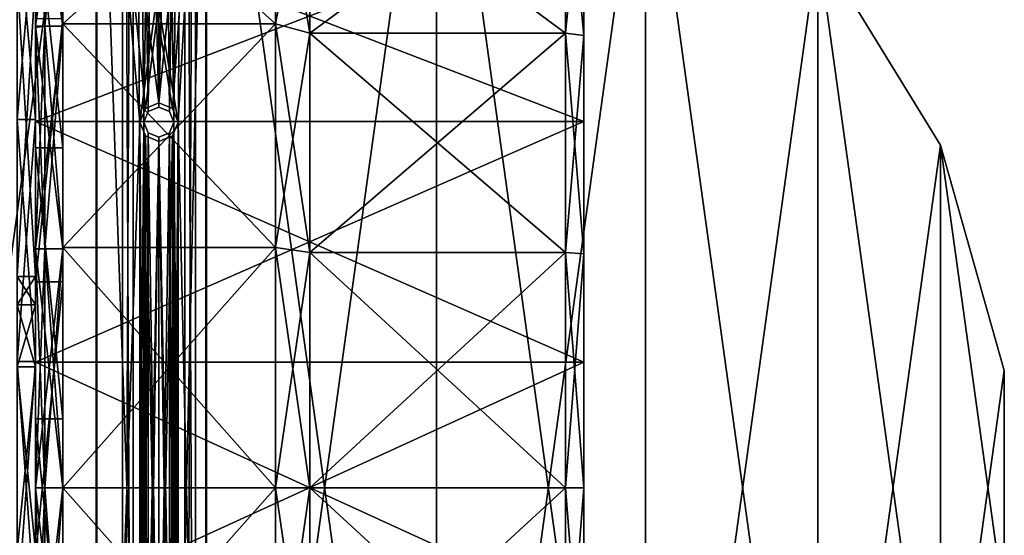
# Model space of a CAD drawing. Extents: x -1448 to 108, y -535 to 375.
# Tile 111 of 147: x 0 to 108, y -5 to 51. Entities that reach past the tile are written whole.
import ezdxf

# ---------------------------------------------------------------- set-up
doc = ezdxf.new("R2010")
doc.units = 0
doc.header["$LTSCALE"] = 33.374815
for name, color, linetype in [('101', 7, 'CONTINUOUS'), ('102', 7, 'CONTINUOUS'), ('103', 7, 'CONTINUOUS'), ('104', 7, 'CONTINUOUS'), ('105', 7, 'CONTINUOUS'), ('106', 7, 'CONTINUOUS'), ('107', 7, 'CONTINUOUS'), ('108', 7, 'CONTINUOUS'), ('109', 7, 'CONTINUOUS'), ('110', 7, 'CONTINUOUS'), ('113', 7, 'CONTINUOUS'), ('114', 7, 'CONTINUOUS'), ('115', 7, 'CONTINUOUS'), ('116', 7, 'CONTINUOUS'), ('117', 7, 'CONTINUOUS'), ('1174', 7, 'CONTINUOUS'), ('1175', 7, 'CONTINUOUS'), ('1176', 7, 'CONTINUOUS'), ('1177', 7, 'CONTINUOUS'), ('118', 7, 'CONTINUOUS'), ('119', 7, 'CONTINUOUS'), ('1197', 7, 'CONTINUOUS'), ('1198', 7, 'CONTINUOUS'), ('1225', 7, 'CONTINUOUS'), ('1228', 7, 'CONTINUOUS'), ('1237', 7, 'CONTINUOUS'), ('1239', 7, 'CONTINUOUS'), ('320', 7, 'CONTINUOUS'), ('321', 7, 'CONTINUOUS'), ('322', 7, 'CONTINUOUS'), ('323', 7, 'CONTINUOUS'), ('324', 7, 'CONTINUOUS'), ('325', 7, 'CONTINUOUS'), ('327', 7, 'CONTINUOUS'), ('328', 7, 'CONTINUOUS'), ('329', 7, 'CONTINUOUS'), ('330', 7, 'CONTINUOUS'), ('338', 7, 'CONTINUOUS'), ('339', 7, 'CONTINUOUS'), ('342', 7, 'CONTINUOUS'), ('343', 7, 'CONTINUOUS'), ('346', 7, 'CONTINUOUS')]:
    doc.layers.add(name, color=color, linetype=linetype)

msp = doc.modelspace()

# ---------------------------------------------------------------- linework, layer by layer
at = {"layer": '101', "color": 7, "linetype": 'CONTINUOUS'}
for points in [[(5, 50.75, -87.9), (5, 71.77, -71.77), (28.24, 50.75, -87.9), (5, 50.75, -87.9)], [(28.24, 50.75, -87.9), (5, 71.77, -71.77), (28.24, 71.77, -71.77), (28.24, 50.75, -87.9)], [(5, 26.27, -98.04), (5, 50.75, -87.9), (28.24, 26.27, -98.04), (5, 26.27, -98.04)], [(28.24, 26.27, -98.04), (5, 50.75, -87.9), (28.24, 50.75, -87.9), (28.24, 26.27, -98.04)], [(5, 0, -101.5), (5, 26.27, -98.04), (28.24, 0, -101.5), (5, 0, -101.5)], [(28.24, 0, -101.5), (5, 26.27, -98.04), (28.24, 26.27, -98.04), (28.24, 0, -101.5)], [(5, -26.27, -98.04), (5, 0, -101.5), (28.24, -26.27, -98.04), (5, -26.27, -98.04)], [(28.24, -26.27, -98.04), (5, 0, -101.5), (28.24, 0, -101.5), (28.24, -26.27, -98.04)]]:
    msp.add_3dface(points, dxfattribs=at)
at = {"layer": '102', "color": 7, "linetype": 'CONTINUOUS'}
for points in [[(2, 50.37, -87.24), (2, 63.19, -72.93), (2, 71.23, -71.23), (2, 50.37, -87.24)], [(2, 71.23, 71.23), (2, 63.19, 72.93), (2, 50.37, 87.24), (2, 71.23, 71.23)], [(2, 40.09, -87.78), (2, 63.19, -72.93), (2, 50.37, -87.24), (2, 40.09, -87.78)], [(2, 63.19, 72.93), (2, 40.09, 87.78), (2, 50.37, 87.24), (2, 63.19, 72.93)], [(2, 26.07, -97.3), (2, 40.09, -87.78), (2, 50.37, -87.24), (2, 26.07, -97.3)], [(2, 40.09, 87.78), (2, 13.73, 95.52), (2, 50.37, 87.24), (2, 40.09, 87.78)], [(2, 50.37, 87.24), (2, 13.73, 95.52), (2, 26.07, 97.3), (2, 50.37, 87.24)], [(2, 13.73, -95.52), (2, 40.09, -87.78), (2, 26.07, -97.3), (2, 13.73, -95.52)], [(2, -13.73, -95.52), (2, 13.73, -95.52), (2, 26.07, -97.3), (2, -13.73, -95.52)], [(2, -26.07, -97.3), (2, -13.73, -95.52), (2, 26.07, -97.3), (2, -26.07, -97.3)], [(2, 26.07, 97.3), (2, 13.73, 95.52), (2, -26.07, 97.3), (2, 26.07, 97.3)], [(2, 0, 100.73), (2, 26.07, 97.3), (2, -26.07, 97.3), (2, 0, 100.73)], [(2, 0, -100.73), (2, -26.07, -97.3), (2, 26.07, -97.3), (2, 0, -100.73)], [(2, 13.73, 95.52), (2, -13.73, 95.52), (2, -26.07, 97.3), (2, 13.73, 95.52)]]:
    msp.add_3dface(points, dxfattribs=at)
at = {"layer": '103', "color": 7, "linetype": 'CONTINUOUS'}
for points in [[(2, 63.19, -72.93), (2, 40.09, -87.78), (62, 63.19, -72.93), (2, 63.19, -72.93)], [(62, 63.19, -72.93), (2, 40.09, -87.78), (62, 40.09, -87.78), (62, 63.19, -72.93)], [(2, 40.09, -87.78), (2, 13.73, -95.52), (62, 40.09, -87.78), (2, 40.09, -87.78)], [(62, 40.09, -87.78), (2, 13.73, -95.52), (62, 13.73, -95.52), (62, 40.09, -87.78)], [(2, 13.73, -95.52), (2, -13.73, -95.52), (62, 13.73, -95.52), (2, 13.73, -95.52)], [(62, 13.73, -95.52), (2, -13.73, -95.52), (62, -13.73, -95.52), (62, 13.73, -95.52)]]:
    msp.add_3dface(points, dxfattribs=at)
at = {"layer": '104', "color": 7, "linetype": 'CONTINUOUS'}
for points in [[(62, 69.98, -69.98), (62, 63.19, -72.93), (62, 49.48, -85.71), (62, 69.98, -69.98)], [(62, 49.48, 85.71), (62, 63.19, 72.93), (62, 69.98, 69.98), (62, 49.48, 85.71)], [(62, 63.19, -72.93), (62, 40.09, -87.78), (62, 49.48, -85.71), (62, 63.19, -72.93)], [(62, 40.09, 87.78), (62, 63.19, 72.93), (62, 49.48, 85.71), (62, 40.09, 87.78)], [(62, 40.09, -87.78), (62, 13.73, -95.52), (62, 49.48, -85.71), (62, 40.09, -87.78)], [(62, 49.48, -85.71), (62, 13.73, -95.52), (62, 25.61, -95.59), (62, 49.48, -85.71)], [(62, 25.61, 95.59), (62, 40.09, 87.78), (62, 49.48, 85.71), (62, 25.61, 95.59)], [(62, 13.73, 95.52), (62, 40.09, 87.78), (62, 25.61, 95.59), (62, 13.73, 95.52)], [(62, 25.61, -95.59), (62, 13.73, -95.52), (62, -25.61, -95.59), (62, 25.61, -95.59)], [(62, -13.73, 95.52), (62, 13.73, 95.52), (62, 25.61, 95.59), (62, -13.73, 95.52)], [(62, -25.61, 95.59), (62, -13.73, 95.52), (62, 25.61, 95.59), (62, -25.61, 95.59)], [(62, 0, -98.96), (62, 25.61, -95.59), (62, -25.61, -95.59), (62, 0, -98.96)], [(62, 0, 98.96), (62, -25.61, 95.59), (62, 25.61, 95.59), (62, 0, 98.96)], [(62, 13.73, -95.52), (62, -13.73, -95.52), (62, -25.61, -95.59), (62, 13.73, -95.52)]]:
    msp.add_3dface(points, dxfattribs=at)
at = {"layer": '105', "color": 7, "linetype": 'CONTINUOUS'}
for points in [[(5, 71.77, 71.77), (5, 50.75, 87.9), (28.24, 71.77, 71.77), (5, 71.77, 71.77)], [(28.24, 71.77, 71.77), (5, 50.75, 87.9), (28.24, 50.75, 87.9), (28.24, 71.77, 71.77)], [(5, 50.75, 87.9), (5, 26.27, 98.04), (28.24, 50.75, 87.9), (5, 50.75, 87.9)], [(28.24, 50.75, 87.9), (5, 26.27, 98.04), (28.24, 26.27, 98.04), (28.24, 50.75, 87.9)], [(5, 26.27, 98.04), (5, 0, 101.5), (28.24, 26.27, 98.04), (5, 26.27, 98.04)], [(28.24, 26.27, 98.04), (5, 0, 101.5), (28.24, 0, 101.5), (28.24, 26.27, 98.04)], [(5, 0, 101.5), (5, -26.27, 98.04), (28.24, 0, 101.5), (5, 0, 101.5)], [(28.24, 0, 101.5), (5, -26.27, 98.04), (28.24, -26.27, 98.04), (28.24, 0, 101.5)]]:
    msp.add_3dface(points, dxfattribs=at)
at = {"layer": '106', "color": 7, "linetype": 'CONTINUOUS'}
for points in [[(2, 40.09, 87.78), (2, 63.19, 72.93), (62, 40.09, 87.78), (2, 40.09, 87.78)], [(2, 63.19, 72.93), (62, 63.19, 72.93), (62, 40.09, 87.78), (2, 63.19, 72.93)], [(2, 13.73, 95.52), (2, 40.09, 87.78), (62, 13.73, 95.52), (2, 13.73, 95.52)], [(2, 40.09, 87.78), (62, 40.09, 87.78), (62, 13.73, 95.52), (2, 40.09, 87.78)], [(2, -13.73, 95.52), (2, 13.73, 95.52), (62, -13.73, 95.52), (2, -13.73, 95.52)], [(2, 13.73, 95.52), (62, 13.73, 95.52), (62, -13.73, 95.52), (2, 13.73, 95.52)]]:
    msp.add_3dface(points, dxfattribs=at)
at = {"layer": '107', "color": 7, "linetype": 'CONTINUOUS'}
for points in [[(32, 49.75, -86.17), (32, 70.36, -70.36), (60, 49.75, -86.17), (32, 49.75, -86.17)], [(60, 49.75, -86.17), (32, 70.36, -70.36), (60, 70.36, -70.36), (60, 49.75, -86.17)], [(32, 25.75, -96.11), (32, 49.75, -86.17), (60, 25.75, -96.11), (32, 25.75, -96.11)], [(60, 25.75, -96.11), (32, 49.75, -86.17), (60, 49.75, -86.17), (60, 25.75, -96.11)], [(32, 0, -99.5), (32, 25.75, -96.11), (60, 0, -99.5), (32, 0, -99.5)], [(60, 0, -99.5), (32, 25.75, -96.11), (60, 25.75, -96.11), (60, 0, -99.5)], [(32, -25.75, -96.11), (32, 0, -99.5), (60, -25.75, -96.11), (32, -25.75, -96.11)], [(60, -25.75, -96.11), (32, 0, -99.5), (60, 0, -99.5), (60, -25.75, -96.11)]]:
    msp.add_3dface(points, dxfattribs=at)
at = {"layer": '108', "color": 7, "linetype": 'CONTINUOUS'}
for points in [[(62, 69.98, -69.98), (62, 49.48, -85.71), (60, 70.36, -70.36), (62, 69.98, -69.98)], [(62, 49.48, -85.71), (60, 49.75, -86.17), (60, 70.36, -70.36), (62, 49.48, -85.71)], [(62, 49.48, -85.71), (62, 25.61, -95.59), (60, 49.75, -86.17), (62, 49.48, -85.71)], [(62, 25.61, -95.59), (60, 25.75, -96.11), (60, 49.75, -86.17), (62, 25.61, -95.59)], [(62, 25.61, -95.59), (62, 0, -98.96), (60, 25.75, -96.11), (62, 25.61, -95.59)], [(62, 0, -98.96), (60, 0, -99.5), (60, 25.75, -96.11), (62, 0, -98.96)], [(62, 0, -98.96), (62, -25.61, -95.59), (60, 0, -99.5), (62, 0, -98.96)], [(62, -25.61, -95.59), (60, -25.75, -96.11), (60, 0, -99.5), (62, -25.61, -95.59)]]:
    msp.add_3dface(points, dxfattribs=at)
at = {"layer": '109', "color": 7, "linetype": 'CONTINUOUS'}
for points in [[(32, 70.36, 70.36), (32, 49.75, 86.17), (60, 70.36, 70.36), (32, 70.36, 70.36)], [(60, 70.36, 70.36), (32, 49.75, 86.17), (60, 49.75, 86.17), (60, 70.36, 70.36)], [(32, 49.75, 86.17), (32, 25.75, 96.11), (60, 49.75, 86.17), (32, 49.75, 86.17)], [(60, 49.75, 86.17), (32, 25.75, 96.11), (60, 25.75, 96.11), (60, 49.75, 86.17)], [(32, 25.75, 96.11), (32, 0, 99.5), (60, 25.75, 96.11), (32, 25.75, 96.11)], [(60, 25.75, 96.11), (32, 0, 99.5), (60, 0, 99.5), (60, 25.75, 96.11)], [(32, 0, 99.5), (32, -25.75, 96.11), (60, 0, 99.5), (32, 0, 99.5)], [(60, 0, 99.5), (32, -25.75, 96.11), (60, -25.75, 96.11), (60, 0, 99.5)]]:
    msp.add_3dface(points, dxfattribs=at)
at = {"layer": '110', "color": 7, "linetype": 'CONTINUOUS'}
for points in [[(62, 69.98, 69.98), (60, 70.36, 70.36), (60, 49.75, 86.17), (62, 69.98, 69.98)], [(62, 49.48, 85.71), (62, 69.98, 69.98), (60, 49.75, 86.17), (62, 49.48, 85.71)], [(62, 49.48, 85.71), (60, 49.75, 86.17), (60, 25.75, 96.11), (62, 49.48, 85.71)], [(62, 25.61, 95.59), (62, 49.48, 85.71), (60, 25.75, 96.11), (62, 25.61, 95.59)], [(62, 25.61, 95.59), (60, 25.75, 96.11), (60, 0, 99.5), (62, 25.61, 95.59)], [(62, 0, 98.96), (62, 25.61, 95.59), (60, 0, 99.5), (62, 0, 98.96)], [(62, -25.61, 95.59), (62, 0, 98.96), (60, -25.75, 96.11), (62, -25.61, 95.59)], [(62, 0, 98.96), (60, 0, 99.5), (60, -25.75, 96.11), (62, 0, 98.96)]]:
    msp.add_3dface(points, dxfattribs=at)
at = {"layer": '113', "color": 7, "linetype": 'CONTINUOUS'}
for points in [[(28.24, 50.75, -87.9), (28.24, 71.77, -71.77), (32, 49.75, -86.17), (28.24, 50.75, -87.9)], [(32, 49.75, -86.17), (28.24, 71.77, -71.77), (32, 70.36, -70.36), (32, 49.75, -86.17)], [(28.24, 26.27, -98.04), (28.24, 50.75, -87.9), (32, 25.75, -96.11), (28.24, 26.27, -98.04)], [(32, 25.75, -96.11), (28.24, 50.75, -87.9), (32, 49.75, -86.17), (32, 25.75, -96.11)], [(28.24, 0, -101.5), (28.24, 26.27, -98.04), (32, 0, -99.5), (28.24, 0, -101.5)], [(32, 0, -99.5), (28.24, 26.27, -98.04), (32, 25.75, -96.11), (32, 0, -99.5)], [(28.24, -26.27, -98.04), (28.24, 0, -101.5), (32, -25.75, -96.11), (28.24, -26.27, -98.04)], [(32, -25.75, -96.11), (28.24, 0, -101.5), (32, 0, -99.5), (32, -25.75, -96.11)]]:
    msp.add_3dface(points, dxfattribs=at)
at = {"layer": '114', "color": 7, "linetype": 'CONTINUOUS'}
for points in [[(28.24, 71.77, 71.77), (28.24, 50.75, 87.9), (32, 70.36, 70.36), (28.24, 71.77, 71.77)], [(32, 70.36, 70.36), (28.24, 50.75, 87.9), (32, 49.75, 86.17), (32, 70.36, 70.36)], [(28.24, 50.75, 87.9), (28.24, 26.27, 98.04), (32, 49.75, 86.17), (28.24, 50.75, 87.9)], [(32, 49.75, 86.17), (28.24, 26.27, 98.04), (32, 25.75, 96.11), (32, 49.75, 86.17)], [(28.24, 26.27, 98.04), (28.24, 0, 101.5), (32, 25.75, 96.11), (28.24, 26.27, 98.04)], [(32, 25.75, 96.11), (28.24, 0, 101.5), (32, 0, 99.5), (32, 25.75, 96.11)], [(28.24, 0, 101.5), (28.24, -26.27, 98.04), (32, 0, 99.5), (28.24, 0, 101.5)], [(32, 0, 99.5), (28.24, -26.27, 98.04), (32, -25.75, 96.11), (32, 0, 99.5)]]:
    msp.add_3dface(points, dxfattribs=at)
at = {"layer": '115', "color": 7, "linetype": 'CONTINUOUS'}
for points in [[(3, 71.42, 71.42), (3, 50.5, 87.47), (5, 71.42, 71.42), (3, 71.42, 71.42)], [(5, 71.42, 71.42), (3, 50.5, 87.47), (5, 50.5, 87.47), (5, 71.42, 71.42)], [(3, 50.5, 87.47), (3, 26.14, 97.56), (5, 50.5, 87.47), (3, 50.5, 87.47)], [(5, 50.5, 87.47), (3, 26.14, 97.56), (5, 26.14, 97.56), (5, 50.5, 87.47)], [(3, 26.14, 97.56), (3, 0, 101), (5, 26.14, 97.56), (3, 26.14, 97.56)], [(5, 26.14, 97.56), (3, 0, 101), (5, 0, 101), (5, 26.14, 97.56)], [(3, 0, 101), (3, -26.14, 97.56), (5, 0, 101), (3, 0, 101)], [(5, 0, 101), (3, -26.14, 97.56), (5, -26.14, 97.56), (5, 0, 101)]]:
    msp.add_3dface(points, dxfattribs=at)
at = {"layer": '116', "color": 7, "linetype": 'CONTINUOUS'}
for points in [[(5, 71.77, -71.77), (5, 50.75, -87.9), (5, 50.5, -87.47), (5, 71.77, -71.77)], [(5, 71.42, -71.42), (5, 71.77, -71.77), (5, 50.5, -87.47), (5, 71.42, -71.42)], [(5, 50.75, 87.9), (5, 71.77, 71.77), (5, 50.5, 87.47), (5, 50.75, 87.9)], [(5, 71.77, 71.77), (5, 71.42, 71.42), (5, 50.5, 87.47), (5, 71.77, 71.77)], [(5, 50.75, -87.9), (5, 26.27, -98.04), (5, 26.14, -97.56), (5, 50.75, -87.9)], [(5, 50.5, -87.47), (5, 50.75, -87.9), (5, 26.14, -97.56), (5, 50.5, -87.47)], [(5, 26.27, 98.04), (5, 50.75, 87.9), (5, 26.14, 97.56), (5, 26.27, 98.04)], [(5, 50.75, 87.9), (5, 50.5, 87.47), (5, 26.14, 97.56), (5, 50.75, 87.9)], [(5, 26.27, -98.04), (5, 0, -101.5), (5, 0, -101), (5, 26.27, -98.04)], [(5, 26.14, -97.56), (5, 26.27, -98.04), (5, 0, -101), (5, 26.14, -97.56)], [(5, 0, 101.5), (5, 26.27, 98.04), (5, 0, 101), (5, 0, 101.5)], [(5, 26.27, 98.04), (5, 26.14, 97.56), (5, 0, 101), (5, 26.27, 98.04)], [(5, 0, -101.5), (5, -26.27, -98.04), (5, 0, -101), (5, 0, -101.5)], [(5, 0, -101), (5, -26.27, -98.04), (5, -26.14, -97.56), (5, 0, -101)], [(5, -26.27, 98.04), (5, 0, 101.5), (5, 0, 101), (5, -26.27, 98.04)], [(5, -26.27, 98.04), (5, 0, 101), (5, -26.14, 97.56), (5, -26.27, 98.04)]]:
    msp.add_3dface(points, dxfattribs=at)
at = {"layer": '117', "color": 7, "linetype": 'CONTINUOUS'}
for points in [[(5, 71.42, -71.42), (5, 50.5, -87.47), (3, 71.42, -71.42), (5, 71.42, -71.42)], [(5, 50.5, -87.47), (3, 50.5, -87.47), (3, 71.42, -71.42), (5, 50.5, -87.47)], [(5, 50.5, -87.47), (5, 26.14, -97.56), (3, 50.5, -87.47), (5, 50.5, -87.47)], [(5, 26.14, -97.56), (3, 26.14, -97.56), (3, 50.5, -87.47), (5, 26.14, -97.56)], [(5, 26.14, -97.56), (5, 0, -101), (3, 26.14, -97.56), (5, 26.14, -97.56)], [(5, 0, -101), (3, 0, -101), (3, 26.14, -97.56), (5, 0, -101)], [(5, 0, -101), (5, -26.14, -97.56), (3, 0, -101), (5, 0, -101)], [(5, -26.14, -97.56), (3, -26.14, -97.56), (3, 0, -101), (5, -26.14, -97.56)]]:
    msp.add_3dface(points, dxfattribs=at)
at = {"layer": '1174', "color": 7, "linetype": 'CONTINUOUS'}
for points in [[(2, 40.29, 88.23), (2, 63.52, 73.31), (2, 55.82, 144.6), (2, 40.29, 88.23)], [(2, 55.82, -144.6), (2, 63.52, -73.31), (2, 40.29, -88.23), (2, 55.82, -144.6)], [(2, 40.29, 88.23), (2, 55.82, 144.6), (2, 23.13, 153.26), (2, 40.29, 88.23)], [(2, 23.13, -153.26), (2, 55.82, -144.6), (2, 40.29, -88.23), (2, 23.13, -153.26)], [(2, 13.8, 96.01), (2, 40.29, 88.23), (2, 20, 153.74), (2, 13.8, 96.01)], [(2, 40.29, 88.23), (2, 23.13, 153.26), (2, 20, 153.74), (2, 40.29, 88.23)], [(2, 23.13, -153.26), (2, 40.29, -88.23), (2, 13.8, -96.01), (2, 23.13, -153.26)], [(2, 20, -153.74), (2, 23.13, -153.26), (2, 13.8, -96.01), (2, 20, -153.74)], [(2, 13.8, 96.01), (2, 20, 153.74), (2, 13.24, 154.76), (2, 13.8, 96.01)], [(2, 13.24, -154.76), (2, 20, -153.74), (2, 13.8, -96.01), (2, 13.24, -154.76)], [(2, -13.8, 96.01), (2, 13.8, 96.01), (2, -6.87, 157.79), (2, -13.8, 96.01)], [(2, 13.8, 96.01), (2, 13.24, 154.76), (2, -6.87, 157.79), (2, 13.8, 96.01)], [(2, 13.24, -154.76), (2, 13.8, -96.01), (2, -13.8, -96.01), (2, 13.24, -154.76)], [(2, -6.87, -157.79), (2, 13.24, -154.76), (2, -13.8, -96.01), (2, -6.87, -157.79)]]:
    msp.add_3dface(points, dxfattribs=at)
at = {"layer": '1175', "color": 7, "linetype": 'CONTINUOUS'}
for points in [[(0, 40.29, 88.23), (0, 63.52, 73.31), (2, 40.29, 88.23), (0, 40.29, 88.23)], [(2, 40.29, 88.23), (0, 63.52, 73.31), (2, 63.52, 73.31), (2, 40.29, 88.23)], [(0, 13.8, 96.01), (0, 40.29, 88.23), (2, 13.8, 96.01), (0, 13.8, 96.01)], [(2, 13.8, 96.01), (0, 40.29, 88.23), (2, 40.29, 88.23), (2, 13.8, 96.01)], [(0, -13.8, 96.01), (0, 13.8, 96.01), (2, -13.8, 96.01), (0, -13.8, 96.01)], [(2, -13.8, 96.01), (0, 13.8, 96.01), (2, 13.8, 96.01), (2, -13.8, 96.01)]]:
    msp.add_3dface(points, dxfattribs=at)
at = {"layer": '1176', "color": 7, "linetype": 'CONTINUOUS'}
for points in [[(0, 23.13, 153.26), (0, 20, 153.74), (2, 23.13, 153.26), (0, 23.13, 153.26)], [(2, 23.13, 153.26), (0, 20, 153.74), (2, 20, 153.74), (2, 23.13, 153.26)]]:
    msp.add_3dface(points, dxfattribs=at)
at = {"layer": '1177', "color": 7, "linetype": 'CONTINUOUS'}
for points in [[(0, 23.13, -153.26), (0, 55.82, -144.6), (2, 23.13, -153.26), (0, 23.13, -153.26)], [(2, 23.13, -153.26), (0, 55.82, -144.6), (2, 55.82, -144.6), (2, 23.13, -153.26)], [(0, 55.82, 144.6), (0, 23.13, 153.26), (2, 55.82, 144.6), (0, 55.82, 144.6)], [(2, 55.82, 144.6), (0, 23.13, 153.26), (2, 23.13, 153.26), (2, 55.82, 144.6)]]:
    msp.add_3dface(points, dxfattribs=at)
at = {"layer": '118', "color": 7, "linetype": 'CONTINUOUS'}
for points in [[(2, 71.23, 71.23), (2, 50.37, 87.24), (3, 71.42, 71.42), (2, 71.23, 71.23)], [(3, 71.42, 71.42), (2, 50.37, 87.24), (3, 50.5, 87.47), (3, 71.42, 71.42)], [(2, 50.37, 87.24), (2, 26.07, 97.3), (3, 50.5, 87.47), (2, 50.37, 87.24)], [(3, 50.5, 87.47), (2, 26.07, 97.3), (3, 26.14, 97.56), (3, 50.5, 87.47)], [(2, 26.07, 97.3), (2, 0, 100.73), (3, 26.14, 97.56), (2, 26.07, 97.3)], [(3, 26.14, 97.56), (2, 0, 100.73), (3, 0, 101), (3, 26.14, 97.56)], [(2, 0, 100.73), (2, -26.07, 97.3), (3, 0, 101), (2, 0, 100.73)], [(3, 0, 101), (2, -26.07, 97.3), (3, -26.14, 97.56), (3, 0, 101)]]:
    msp.add_3dface(points, dxfattribs=at)
at = {"layer": '119', "color": 7, "linetype": 'CONTINUOUS'}
for points in [[(3, 50.5, -87.47), (2, 71.23, -71.23), (3, 71.42, -71.42), (3, 50.5, -87.47)], [(2, 50.37, -87.24), (2, 71.23, -71.23), (3, 50.5, -87.47), (2, 50.37, -87.24)], [(3, 26.14, -97.56), (2, 50.37, -87.24), (3, 50.5, -87.47), (3, 26.14, -97.56)], [(2, 26.07, -97.3), (2, 50.37, -87.24), (3, 26.14, -97.56), (2, 26.07, -97.3)], [(3, 0, -101), (2, 26.07, -97.3), (3, 26.14, -97.56), (3, 0, -101)], [(2, 0, -100.73), (2, 26.07, -97.3), (3, 0, -101), (2, 0, -100.73)], [(2, -26.07, -97.3), (2, 0, -100.73), (3, -26.14, -97.56), (2, -26.07, -97.3)], [(3, -26.14, -97.56), (2, 0, -100.73), (3, 0, -101), (3, -26.14, -97.56)]]:
    msp.add_3dface(points, dxfattribs=at)
at = {"layer": '1197', "color": 7, "linetype": 'CONTINUOUS'}
for points in [[(0, 20, -153.74), (0, 23.13, -153.26), (2, 20, -153.74), (0, 20, -153.74)], [(0, 23.13, -153.26), (2, 23.13, -153.26), (2, 20, -153.74), (0, 23.13, -153.26)]]:
    msp.add_3dface(points, dxfattribs=at)
at = {"layer": '1198', "color": 7, "linetype": 'CONTINUOUS'}
for points in [[(0, 63.52, -73.31), (0, 40.29, -88.23), (2, 63.52, -73.31), (0, 63.52, -73.31)], [(2, 63.52, -73.31), (0, 40.29, -88.23), (2, 40.29, -88.23), (2, 63.52, -73.31)], [(0, 40.29, -88.23), (0, 13.8, -96.01), (2, 40.29, -88.23), (0, 40.29, -88.23)], [(2, 40.29, -88.23), (0, 13.8, -96.01), (2, 13.8, -96.01), (2, 40.29, -88.23)], [(0, 13.8, -96.01), (0, -13.8, -96.01), (2, 13.8, -96.01), (0, 13.8, -96.01)], [(2, 13.8, -96.01), (0, -13.8, -96.01), (2, -13.8, -96.01), (2, 13.8, -96.01)]]:
    msp.add_3dface(points, dxfattribs=at)
at = {"layer": '1225', "color": 7, "linetype": 'CONTINUOUS'}
for points in [[(0, 20, 153.74), (0, 13.24, 154.76), (2, 20, 153.74), (0, 20, 153.74)], [(2, 20, 153.74), (0, 13.24, 154.76), (2, 13.24, 154.76), (2, 20, 153.74)]]:
    msp.add_3dface(points, dxfattribs=at)
at = {"layer": '1228', "color": 7, "linetype": 'CONTINUOUS'}
for points in [[(0, 13.24, -154.76), (0, 20, -153.74), (2, 13.24, -154.76), (0, 13.24, -154.76)], [(2, 13.24, -154.76), (0, 20, -153.74), (2, 20, -153.74), (2, 13.24, -154.76)]]:
    msp.add_3dface(points, dxfattribs=at)
at = {"layer": '1237', "color": 7, "linetype": 'CONTINUOUS'}
for points in [[(0, 13.24, 154.76), (0, -6.87, 157.79), (2, 13.24, 154.76), (0, 13.24, 154.76)], [(2, 13.24, 154.76), (0, -6.87, 157.79), (2, -6.87, 157.79), (2, 13.24, 154.76)]]:
    msp.add_3dface(points, dxfattribs=at)
at = {"layer": '1239', "color": 7, "linetype": 'CONTINUOUS'}
for points in [[(0, -6.87, -157.79), (0, 13.24, -154.76), (2, -6.87, -157.79), (0, -6.87, -157.79)], [(2, -6.87, -157.79), (0, 13.24, -154.76), (2, 13.24, -154.76), (2, -6.87, -157.79)]]:
    msp.add_3dface(points, dxfattribs=at)
at = {"layer": '320', "linetype": 'CONTINUOUS'}
for points in [[(2, 122.95, 22.53), (2, 71.42, 71.42), (2, 22.53, 122.95), (2, 122.95, 22.53)], [(2, 51.3, 113.99), (2, 122.95, 22.53), (2, 22.53, 122.95), (2, 51.3, 113.99)], [(2, 71.42, 71.42), (2, 50.5, 87.47), (2, 22.53, 122.95), (2, 71.42, 71.42)], [(2, 50.5, -87.47), (2, 71.42, -71.42), (2, 64.67, -106.97), (2, 50.5, -87.47)], [(2, 26.14, -97.56), (2, 50.5, -87.47), (2, 64.67, -106.97), (2, 26.14, -97.56)], [(2, 37.19, -119.34), (2, 26.14, -97.56), (2, 64.67, -106.97), (2, 37.19, -119.34)], [(2, 50.5, 87.47), (2, 26.14, 97.56), (2, 22.53, 122.95), (2, 50.5, 87.47)], [(2, 0, -101), (2, 26.14, -97.56), (2, 37.19, -119.34), (2, 0, -101)], [(2, 7.55, -124.77), (2, 0, -101), (2, 37.19, -119.34), (2, 7.55, -124.77)], [(2, 26.14, 97.56), (2, 0, 101), (2, -7.55, 124.77), (2, 26.14, 97.56)], [(2, 22.53, 122.95), (2, 26.14, 97.56), (2, -7.55, 124.77), (2, 22.53, 122.95)], [(2, -26.14, -97.56), (2, 0, -101), (2, 7.55, -124.77), (2, -26.14, -97.56)], [(2, -22.53, -122.95), (2, -26.14, -97.56), (2, 7.55, -124.77), (2, -22.53, -122.95)], [(2, 0, 101), (2, -26.14, 97.56), (2, -37.19, 119.34), (2, 0, 101)], [(2, -7.55, 124.77), (2, 0, 101), (2, -37.19, 119.34), (2, -7.55, 124.77)]]:
    msp.add_3dface(points, dxfattribs=at)
at = {"layer": '321', "linetype": 'CONTINUOUS'}
for points in [[(5, 22.53, 122.95), (5, 71.42, 71.42), (5, 122.95, 22.53), (5, 22.53, 122.95)], [(5, 113.99, 51.3), (5, 22.53, 122.95), (5, 122.95, 22.53), (5, 113.99, 51.3)], [(5, 51.3, 113.99), (5, 22.53, 122.95), (5, 113.99, 51.3), (5, 51.3, 113.99)], [(5, 71.42, -71.42), (5, 50.5, -87.47), (5, 88.39, -88.39), (5, 71.42, -71.42)], [(5, 88.39, -88.39), (5, 50.5, -87.47), (5, 64.67, -106.97), (5, 88.39, -88.39)], [(5, 50.5, 87.47), (5, 71.42, 71.42), (5, 22.53, 122.95), (5, 50.5, 87.47)], [(5, 50.5, -87.47), (5, 26.14, -97.56), (5, 64.67, -106.97), (5, 50.5, -87.47)], [(5, 64.67, -106.97), (5, 26.14, -97.56), (5, 37.19, -119.34), (5, 64.67, -106.97)], [(5, 26.14, 97.56), (5, 50.5, 87.47), (5, -7.55, 124.77), (5, 26.14, 97.56)], [(5, -7.55, 124.77), (5, 50.5, 87.47), (5, 22.53, 122.95), (5, -7.55, 124.77)], [(5, 26.14, -97.56), (5, 0, -101), (5, 37.19, -119.34), (5, 26.14, -97.56)], [(5, 37.19, -119.34), (5, 0, -101), (5, 7.55, -124.77), (5, 37.19, -119.34)], [(5, 0, 101), (5, 26.14, 97.56), (5, -7.55, 124.77), (5, 0, 101)], [(5, -26.14, -97.56), (5, -50.5, -87.47), (5, 7.55, -124.77), (5, -26.14, -97.56)], [(5, 7.55, -124.77), (5, -50.5, -87.47), (5, -22.53, -122.95), (5, 7.55, -124.77)], [(5, 0, -101), (5, -26.14, -97.56), (5, 7.55, -124.77), (5, 0, -101)], [(5, -26.14, 97.56), (5, 0, 101), (5, -37.19, 119.34), (5, -26.14, 97.56)], [(5, -37.19, 119.34), (5, 0, 101), (5, -7.55, 124.77), (5, -37.19, 119.34)]]:
    msp.add_3dface(points, dxfattribs=at)
at = {"layer": '322', "linetype": 'CONTINUOUS'}
for points in [[(2, 50.5, 87.47), (2, 71.42, 71.42), (5, 50.5, 87.47), (2, 50.5, 87.47)], [(2, 71.42, 71.42), (5, 71.42, 71.42), (5, 50.5, 87.47), (2, 71.42, 71.42)], [(2, 26.14, 97.56), (2, 50.5, 87.47), (5, 26.14, 97.56), (2, 26.14, 97.56)], [(2, 50.5, 87.47), (5, 50.5, 87.47), (5, 26.14, 97.56), (2, 50.5, 87.47)], [(2, 0, 101), (2, 26.14, 97.56), (5, 0, 101), (2, 0, 101)], [(2, 26.14, 97.56), (5, 26.14, 97.56), (5, 0, 101), (2, 26.14, 97.56)], [(2, -26.14, 97.56), (2, 0, 101), (5, -26.14, 97.56), (2, -26.14, 97.56)], [(2, 0, 101), (5, 0, 101), (5, -26.14, 97.56), (2, 0, 101)]]:
    msp.add_3dface(points, dxfattribs=at)
at = {"layer": '323', "linetype": 'CONTINUOUS'}
for points in [[(2, 71.42, -71.42), (2, 50.5, -87.47), (5, 71.42, -71.42), (2, 71.42, -71.42)], [(2, 50.5, -87.47), (5, 50.5, -87.47), (5, 71.42, -71.42), (2, 50.5, -87.47)], [(2, 50.5, -87.47), (2, 26.14, -97.56), (5, 50.5, -87.47), (2, 50.5, -87.47)], [(2, 26.14, -97.56), (5, 26.14, -97.56), (5, 50.5, -87.47), (2, 26.14, -97.56)], [(2, 26.14, -97.56), (2, 0, -101), (5, 26.14, -97.56), (2, 26.14, -97.56)], [(2, 0, -101), (5, 0, -101), (5, 26.14, -97.56), (2, 0, -101)], [(2, 0, -101), (2, -26.14, -97.56), (5, 0, -101), (2, 0, -101)], [(2, -26.14, -97.56), (5, -26.14, -97.56), (5, 0, -101), (2, -26.14, -97.56)]]:
    msp.add_3dface(points, dxfattribs=at)
at = {"layer": '324', "linetype": 'CONTINUOUS'}
for points in [[(2, 37.19, -119.34), (2, 64.67, -106.97), (5, 37.19, -119.34), (2, 37.19, -119.34)], [(2, 64.67, -106.97), (5, 64.67, -106.97), (5, 37.19, -119.34), (2, 64.67, -106.97)], [(2, 7.55, -124.77), (2, 37.19, -119.34), (5, 7.55, -124.77), (2, 7.55, -124.77)], [(2, 37.19, -119.34), (5, 37.19, -119.34), (5, 7.55, -124.77), (2, 37.19, -119.34)], [(2, -22.53, -122.95), (2, 7.55, -124.77), (5, -22.53, -122.95), (2, -22.53, -122.95)], [(2, 7.55, -124.77), (5, 7.55, -124.77), (5, -22.53, -122.95), (2, 7.55, -124.77)]]:
    msp.add_3dface(points, dxfattribs=at)
at = {"layer": '325', "linetype": 'CONTINUOUS'}
for points in [[(2, 51.3, 113.99), (2, 22.53, 122.95), (5, 51.3, 113.99), (2, 51.3, 113.99)], [(2, 22.53, 122.95), (5, 22.53, 122.95), (5, 51.3, 113.99), (2, 22.53, 122.95)], [(2, 22.53, 122.95), (2, -7.55, 124.77), (5, 22.53, 122.95), (2, 22.53, 122.95)], [(2, -7.55, 124.77), (5, -7.55, 124.77), (5, 22.53, 122.95), (2, -7.55, 124.77)]]:
    msp.add_3dface(points, dxfattribs=at)
at = {"layer": '327', "color": 7, "linetype": 'CONTINUOUS'}
for points in [[(12.67, 154.5, -2.83), (13.85, 40, -3.64), (12.67, -104.5, -2.83), (12.67, 154.5, -2.83)], [(13.85, 40, -3.64), (12.67, 154.5, -2.83), (15.5, 154.5, -4), (13.85, 40, -3.64)], [(14.33, 41.17, -3.83), (13.85, 40, -3.64), (15.5, 154.5, -4), (14.33, 41.17, -3.83)], [(15.5, 41.65, -4), (14.33, 41.17, -3.83), (15.5, 154.5, -4), (15.5, 41.65, -4)], [(16.67, 41.17, -3.83), (15.5, 41.65, -4), (18.33, 154.5, -2.83), (16.67, 41.17, -3.83)], [(18.33, 154.5, -2.83), (15.5, 41.65, -4), (15.5, 154.5, -4), (18.33, 154.5, -2.83)], [(17.15, 40, -3.64), (16.67, 41.17, -3.83), (18.33, 154.5, -2.83), (17.15, 40, -3.64)], [(17.15, -40, -3.64), (17.15, 40, -3.64), (18.33, 154.5, -2.83), (17.15, -40, -3.64)], [(18.33, -104.5, -2.83), (17.15, -40, -3.64), (18.33, 154.5, -2.83), (18.33, -104.5, -2.83)], [(19.5, -104.5, 0), (18.33, -104.5, -2.83), (19.5, 154.5, 0), (19.5, -104.5, 0)], [(19.5, 154.5, 0), (18.33, -104.5, -2.83), (18.33, 154.5, -2.83), (19.5, 154.5, 0)], [(18.33, -104.5, 2.83), (19.5, -104.5, 0), (18.33, 154.5, 2.83), (18.33, -104.5, 2.83)], [(18.33, 154.5, 2.83), (19.5, -104.5, 0), (19.5, 154.5, 0), (18.33, 154.5, 2.83)], [(13.85, 40, -3.64), (13.85, -40, -3.64), (12.67, -104.5, -2.83), (13.85, 40, -3.64)], [(13.85, 40, -3.64), (14.34, 38.83, -3.83), (13.85, -40, -3.64), (13.85, 40, -3.64)], [(16.66, 38.83, -3.83), (17.15, 40, -3.64), (16.67, -38.83, -3.83), (16.66, 38.83, -3.83)], [(16.67, -38.83, -3.83), (17.15, 40, -3.64), (17.15, -40, -3.64), (16.67, -38.83, -3.83)], [(13.85, -40, -3.64), (14.34, 38.83, -3.83), (14.33, -38.83, -3.83), (13.85, -40, -3.64)], [(14.34, 38.83, -3.83), (15.5, 38.35, -4), (14.33, -38.83, -3.83), (14.34, 38.83, -3.83)], [(15.5, 38.35, -4), (16.66, 38.83, -3.83), (15.5, -38.35, -4), (15.5, 38.35, -4)], [(15.5, -38.35, -4), (16.66, 38.83, -3.83), (16.67, -38.83, -3.83), (15.5, -38.35, -4)], [(15.5, 38.35, -4), (15.5, -38.35, -4), (14.33, -38.83, -3.83), (15.5, 38.35, -4)]]:
    msp.add_3dface(points, dxfattribs=at)
at = {"layer": '328', "color": 7, "linetype": 'CONTINUOUS'}
for points in [[(12.67, 154.5, -2.83), (12.67, -104.5, -2.83), (11.5, -104.5, 0), (12.67, 154.5, -2.83)], [(12.67, 154.5, -2.83), (11.5, -104.5, 0), (11.5, 154.5, 0), (12.67, 154.5, -2.83)], [(11.5, -104.5, 0), (12.67, -104.5, 2.83), (11.5, 154.5, 0), (11.5, -104.5, 0)], [(11.5, 154.5, 0), (12.67, -104.5, 2.83), (12.67, 154.5, 2.83), (11.5, 154.5, 0)], [(14.34, 41.17, 3.83), (15.5, 41.65, 4), (12.67, 154.5, 2.83), (14.34, 41.17, 3.83)], [(12.67, 154.5, 2.83), (15.5, 41.65, 4), (15.5, 154.5, 4), (12.67, 154.5, 2.83)], [(13.85, 40, 3.64), (14.34, 41.17, 3.83), (12.67, 154.5, 2.83), (13.85, 40, 3.64)], [(13.85, -40, 3.64), (13.85, 40, 3.64), (12.67, 154.5, 2.83), (13.85, -40, 3.64)], [(12.67, -104.5, 2.83), (13.85, -40, 3.64), (12.67, 154.5, 2.83), (12.67, -104.5, 2.83)], [(17.15, 40, 3.64), (18.33, 154.5, 2.83), (15.5, 154.5, 4), (17.15, 40, 3.64)], [(16.66, 41.17, 3.83), (17.15, 40, 3.64), (15.5, 154.5, 4), (16.66, 41.17, 3.83)], [(15.5, 41.65, 4), (16.66, 41.17, 3.83), (15.5, 154.5, 4), (15.5, 41.65, 4)], [(18.33, -104.5, 2.83), (18.33, 154.5, 2.83), (17.15, 40, 3.64), (18.33, -104.5, 2.83)], [(14.33, 38.83, 3.83), (13.85, 40, 3.64), (14.34, -38.83, 3.83), (14.33, 38.83, 3.83)], [(14.34, -38.83, 3.83), (13.85, 40, 3.64), (13.85, -40, 3.64), (14.34, -38.83, 3.83)], [(17.15, 40, 3.64), (16.67, 38.83, 3.83), (17.15, -40, 3.64), (17.15, 40, 3.64)], [(18.33, -104.5, 2.83), (17.15, 40, 3.64), (17.15, -40, 3.64), (18.33, -104.5, 2.83)], [(15.5, 38.35, 4), (14.33, 38.83, 3.83), (15.5, -38.35, 4), (15.5, 38.35, 4)], [(15.5, -38.35, 4), (14.33, 38.83, 3.83), (14.34, -38.83, 3.83), (15.5, -38.35, 4)], [(16.67, 38.83, 3.83), (15.5, 38.35, 4), (16.66, -38.83, 3.83), (16.67, 38.83, 3.83)], [(17.15, -40, 3.64), (16.67, 38.83, 3.83), (16.66, -38.83, 3.83), (17.15, -40, 3.64)], [(16.66, -38.83, 3.83), (15.5, 38.35, 4), (15.5, -38.35, 4), (16.66, -38.83, 3.83)]]:
    msp.add_3dface(points, dxfattribs=at)
at = {"layer": '329', "color": 7, "linetype": 'CONTINUOUS'}
for points in [[(13.85, 40, -3.64), (14.33, 41.17, -3.83), (13.85, 40, 3.64), (13.85, 40, -3.64)], [(14.33, 41.17, -3.83), (14.34, 41.17, 3.83), (13.85, 40, 3.64), (14.33, 41.17, -3.83)], [(14.33, 41.17, -3.83), (15.5, 41.65, -4), (14.34, 41.17, 3.83), (14.33, 41.17, -3.83)], [(15.5, 41.65, -4), (15.5, 41.65, 4), (14.34, 41.17, 3.83), (15.5, 41.65, -4)], [(14.34, 38.83, -3.83), (13.85, 40, -3.64), (14.33, 38.83, 3.83), (14.34, 38.83, -3.83)], [(13.85, 40, -3.64), (13.85, 40, 3.64), (14.33, 38.83, 3.83), (13.85, 40, -3.64)], [(15.5, 38.35, 4), (14.34, 38.83, -3.83), (14.33, 38.83, 3.83), (15.5, 38.35, 4)], [(15.5, 38.35, -4), (14.34, 38.83, -3.83), (15.5, 38.35, 4), (15.5, 38.35, -4)]]:
    msp.add_3dface(points, dxfattribs=at)
at = {"layer": '330', "color": 7, "linetype": 'CONTINUOUS'}
for points in [[(15.5, 41.65, -4), (16.67, 41.17, -3.83), (15.5, 41.65, 4), (15.5, 41.65, -4)], [(16.67, 41.17, -3.83), (16.66, 41.17, 3.83), (15.5, 41.65, 4), (16.67, 41.17, -3.83)], [(16.67, 41.17, -3.83), (17.15, 40, 3.64), (16.66, 41.17, 3.83), (16.67, 41.17, -3.83)], [(16.67, 41.17, -3.83), (17.15, 40, -3.64), (17.15, 40, 3.64), (16.67, 41.17, -3.83)], [(17.15, 40, -3.64), (16.66, 38.83, -3.83), (16.67, 38.83, 3.83), (17.15, 40, -3.64)], [(17.15, 40, -3.64), (16.67, 38.83, 3.83), (17.15, 40, 3.64), (17.15, 40, -3.64)], [(16.66, 38.83, -3.83), (15.5, 38.35, -4), (16.67, 38.83, 3.83), (16.66, 38.83, -3.83)], [(15.5, 38.35, -4), (15.5, 38.35, 4), (16.67, 38.83, 3.83), (15.5, 38.35, -4)]]:
    msp.add_3dface(points, dxfattribs=at)
at = {"layer": '338', "color": 7, "linetype": 'CONTINUOUS'}
for points in [[(-16.19, 87.97, 4), (8.63, 93.25, 4), (-16.19, -87.97, 4), (-16.19, 87.97, 4)], [(-16.19, -87.97, 4), (8.63, 93.25, 4), (8.63, -93.25, 4), (-16.19, -87.97, 4)], [(8.63, -93.25, 4), (8.63, 93.25, 4), (8.67, 93.25, 4), (8.63, -93.25, 4)], [(8.67, -93.25, 4), (8.63, -93.25, 4), (8.67, 93.25, 4), (8.67, -93.25, 4)], [(8.7, -93.25, 4), (8.67, -93.25, 4), (8.7, 93.25, 4), (8.7, -93.25, 4)], [(8.7, 93.25, 4), (8.67, -93.25, 4), (8.67, 93.25, 4), (8.7, 93.25, 4)], [(13.4, 40, 4), (8.7, -93.25, 4), (8.7, 93.25, 4), (13.4, 40, 4)], [(20.64, 93.25, 4), (13.4, 40, 4), (8.7, 93.25, 4), (20.64, 93.25, 4)], [(14.02, 41.49, 4), (13.4, 40, 4), (20.64, 93.25, 4), (14.02, 41.49, 4)], [(15.5, 42.1, 4), (14.02, 41.49, 4), (20.64, 93.25, 4), (15.5, 42.1, 4)], [(16.98, 41.49, 4), (15.5, 42.1, 4), (20.64, 93.25, 4), (16.98, 41.49, 4)], [(17.6, 40, 4), (16.98, 41.49, 4), (20.64, 93.25, 4), (17.6, 40, 4)], [(17.6, -40, 4), (17.6, 40, 4), (20.64, 93.25, 4), (17.6, -40, 4)], [(20.64, -93.25, 4), (17.6, -40, 4), (20.64, 93.25, 4), (20.64, -93.25, 4)], [(20.67, -93.25, 4), (20.64, -93.25, 4), (20.67, 93.25, 4), (20.67, -93.25, 4)], [(20.67, 93.25, 4), (20.64, -93.25, 4), (20.64, 93.25, 4), (20.67, 93.25, 4)], [(20.7, -93.25, 4), (20.67, -93.25, 4), (20.7, 93.25, 4), (20.7, -93.25, 4)], [(20.7, 93.25, 4), (20.67, -93.25, 4), (20.67, 93.25, 4), (20.7, 93.25, 4)], [(45.86, 88.32, 4), (20.7, -93.25, 4), (20.7, 93.25, 4), (45.86, 88.32, 4)], [(45.86, -88.32, 4), (20.7, -93.25, 4), (45.86, 88.32, 4), (45.86, -88.32, 4)], [(68.74, 76.73, 4), (45.86, -88.32, 4), (45.86, 88.32, 4), (68.74, 76.73, 4)], [(68.74, -76.73, 4), (45.86, -88.32, 4), (68.74, 76.73, 4), (68.74, -76.73, 4)], [(87.61, 59.35, 4), (68.74, -76.73, 4), (68.74, 76.73, 4), (87.61, 59.35, 4)], [(87.61, -59.35, 4), (68.74, -76.73, 4), (87.61, 59.35, 4), (87.61, -59.35, 4)], [(101.03, 37.5, 4), (87.61, -59.35, 4), (87.61, 59.35, 4), (101.03, 37.5, 4)], [(13.4, 40, 4), (13.4, -40, 4), (8.7, -93.25, 4), (13.4, 40, 4)], [(13.4, -40, 4), (13.4, 40, 4), (14.02, 38.51, 4), (13.4, -40, 4)], [(17.6, -40, 4), (16.98, -38.51, 4), (17.6, 40, 4), (17.6, -40, 4)], [(17.6, 40, 4), (16.98, -38.51, 4), (16.98, 38.51, 4), (17.6, 40, 4)], [(14.02, -38.51, 4), (13.4, -40, 4), (14.02, 38.51, 4), (14.02, -38.51, 4)], [(15.5, 37.9, 4), (14.02, -38.51, 4), (14.02, 38.51, 4), (15.5, 37.9, 4)], [(15.5, -37.9, 4), (14.02, -38.51, 4), (15.5, 37.9, 4), (15.5, -37.9, 4)], [(16.98, -38.51, 4), (15.5, -37.9, 4), (16.98, 38.51, 4), (16.98, -38.51, 4)], [(16.98, 38.51, 4), (15.5, -37.9, 4), (15.5, 37.9, 4), (16.98, 38.51, 4)], [(101.03, -37.5, 4), (87.61, -59.35, 4), (101.03, 37.5, 4), (101.03, -37.5, 4)], [(108.01, 12.82, 4), (101.03, -37.5, 4), (101.03, 37.5, 4), (108.01, 12.82, 4)], [(108.01, -12.82, 4), (101.03, -37.5, 4), (108.01, 12.82, 4), (108.01, -12.82, 4)]]:
    msp.add_3dface(points, dxfattribs=at)
at = {"layer": '339', "color": 7, "linetype": 'CONTINUOUS'}
for points in [[(8.63, 93.25, 5), (-16.19, 87.97, 5), (8.63, -93.25, 5), (8.63, 93.25, 5)], [(8.63, 93.25, 5), (8.63, -93.25, 5), (8.67, -93.25, 5), (8.63, 93.25, 5)], [(8.67, 93.25, 5), (8.63, 93.25, 5), (8.67, -93.25, 5), (8.67, 93.25, 5)], [(8.7, -93.25, 5), (8.7, 93.25, 5), (8.67, 93.25, 5), (8.7, -93.25, 5)], [(8.7, -93.25, 5), (8.67, 93.25, 5), (8.67, -93.25, 5), (8.7, -93.25, 5)], [(8.7, 93.25, 5), (8.7, -93.25, 5), (13.4, -40, 5), (8.7, 93.25, 5)], [(20.64, 93.25, 5), (8.7, 93.25, 5), (17.6, 40, 5), (20.64, 93.25, 5)], [(8.7, 93.25, 5), (13.4, 40, 5), (14.02, 41.49, 5), (8.7, 93.25, 5)], [(13.4, 40, 5), (8.7, 93.25, 5), (13.4, -40, 5), (13.4, 40, 5)], [(17.6, 40, 5), (8.7, 93.25, 5), (16.98, 41.49, 5), (17.6, 40, 5)], [(16.98, 41.49, 5), (8.7, 93.25, 5), (15.5, 42.1, 5), (16.98, 41.49, 5)], [(15.5, 42.1, 5), (8.7, 93.25, 5), (14.02, 41.49, 5), (15.5, 42.1, 5)], [(20.64, -93.25, 5), (20.64, 93.25, 5), (17.6, 40, 5), (20.64, -93.25, 5)], [(20.64, 93.25, 5), (20.64, -93.25, 5), (20.67, -93.25, 5), (20.64, 93.25, 5)], [(20.67, 93.25, 5), (20.64, 93.25, 5), (20.67, -93.25, 5), (20.67, 93.25, 5)], [(20.7, -93.25, 5), (20.7, 93.25, 5), (20.67, 93.25, 5), (20.7, -93.25, 5)], [(20.7, -93.25, 5), (20.67, 93.25, 5), (20.67, -93.25, 5), (20.7, -93.25, 5)], [(20.7, -93.25, 5), (45.86, -88.32, 5), (20.7, 93.25, 5), (20.7, -93.25, 5)], [(45.86, -88.32, 5), (45.86, 88.32, 5), (20.7, 93.25, 5), (45.86, -88.32, 5)], [(-16.19, 87.97, 5), (-16.19, -87.97, 5), (8.63, -93.25, 5), (-16.19, 87.97, 5)], [(45.86, -88.32, 5), (68.74, -76.73, 5), (45.86, 88.32, 5), (45.86, -88.32, 5)], [(68.74, -76.73, 5), (68.74, 76.73, 5), (45.86, 88.32, 5), (68.74, -76.73, 5)], [(68.74, -76.73, 5), (87.61, -59.35, 5), (68.74, 76.73, 5), (68.74, -76.73, 5)], [(87.61, -59.35, 5), (87.61, 59.35, 5), (68.74, 76.73, 5), (87.61, -59.35, 5)], [(87.61, -59.35, 5), (101.03, -37.5, 5), (87.61, 59.35, 5), (87.61, -59.35, 5)], [(101.03, -37.5, 5), (101.03, 37.5, 5), (87.61, 59.35, 5), (101.03, -37.5, 5)], [(14.02, 38.51, 5), (13.4, 40, 5), (14.02, -38.51, 5), (14.02, 38.51, 5)], [(13.4, 40, 5), (13.4, -40, 5), (14.02, -38.51, 5), (13.4, 40, 5)], [(17.6, 40, 5), (16.98, 38.51, 5), (17.6, -40, 5), (17.6, 40, 5)], [(20.64, -93.25, 5), (17.6, 40, 5), (17.6, -40, 5), (20.64, -93.25, 5)], [(15.5, 37.9, 5), (14.02, 38.51, 5), (15.5, -37.9, 5), (15.5, 37.9, 5)], [(15.5, -37.9, 5), (14.02, 38.51, 5), (14.02, -38.51, 5), (15.5, -37.9, 5)], [(16.98, 38.51, 5), (15.5, 37.9, 5), (16.98, -38.51, 5), (16.98, 38.51, 5)], [(16.98, -38.51, 5), (15.5, 37.9, 5), (15.5, -37.9, 5), (16.98, -38.51, 5)], [(17.6, -40, 5), (16.98, 38.51, 5), (16.98, -38.51, 5), (17.6, -40, 5)], [(101.03, -37.5, 5), (108.01, -12.82, 5), (101.03, 37.5, 5), (101.03, -37.5, 5)], [(108.01, -12.82, 5), (108.01, 12.82, 5), (101.03, 37.5, 5), (108.01, -12.82, 5)]]:
    msp.add_3dface(points, dxfattribs=at)
at = {"layer": '342', "color": 7, "linetype": 'CONTINUOUS'}
for points in [[(14.02, 38.51, 4), (13.4, 40, 4), (14.02, 38.51, 5), (14.02, 38.51, 4)], [(13.4, 40, 4), (13.4, 40, 5), (14.02, 38.51, 5), (13.4, 40, 4)], [(17.6, 40, 4), (16.98, 38.51, 4), (17.6, 40, 5), (17.6, 40, 4)], [(16.98, 38.51, 4), (16.98, 38.51, 5), (17.6, 40, 5), (16.98, 38.51, 4)], [(15.5, 37.9, 4), (14.02, 38.51, 4), (15.5, 37.9, 5), (15.5, 37.9, 4)], [(14.02, 38.51, 4), (14.02, 38.51, 5), (15.5, 37.9, 5), (14.02, 38.51, 4)], [(16.98, 38.51, 4), (15.5, 37.9, 4), (16.98, 38.51, 5), (16.98, 38.51, 4)], [(15.5, 37.9, 4), (15.5, 37.9, 5), (16.98, 38.51, 5), (15.5, 37.9, 4)]]:
    msp.add_3dface(points, dxfattribs=at)
at = {"layer": '343', "color": 7, "linetype": 'CONTINUOUS'}
for points in [[(14.02, 41.49, 4), (15.5, 42.1, 4), (14.02, 41.49, 5), (14.02, 41.49, 4)], [(15.5, 42.1, 4), (15.5, 42.1, 5), (14.02, 41.49, 5), (15.5, 42.1, 4)], [(15.5, 42.1, 4), (16.98, 41.49, 4), (15.5, 42.1, 5), (15.5, 42.1, 4)], [(16.98, 41.49, 4), (16.98, 41.49, 5), (15.5, 42.1, 5), (16.98, 41.49, 4)], [(13.4, 40, 4), (14.02, 41.49, 4), (13.4, 40, 5), (13.4, 40, 4)], [(13.4, 40, 5), (14.02, 41.49, 4), (14.02, 41.49, 5), (13.4, 40, 5)], [(16.98, 41.49, 4), (17.6, 40, 4), (16.98, 41.49, 5), (16.98, 41.49, 4)], [(17.6, 40, 4), (17.6, 40, 5), (16.98, 41.49, 5), (17.6, 40, 4)]]:
    msp.add_3dface(points, dxfattribs=at)
at = {"layer": '346', "color": 7, "linetype": 'CONTINUOUS'}
for points in [[(101.03, 37.5, 4), (87.61, 59.35, 4), (101.03, 37.5, 5), (101.03, 37.5, 4)], [(101.03, 37.5, 5), (87.61, 59.35, 4), (87.61, 59.35, 5), (101.03, 37.5, 5)], [(108.01, 12.82, 4), (101.03, 37.5, 4), (108.01, 12.82, 5), (108.01, 12.82, 4)], [(108.01, 12.82, 5), (101.03, 37.5, 4), (101.03, 37.5, 5), (108.01, 12.82, 5)], [(108.01, -12.82, 4), (108.01, 12.82, 4), (108.01, -12.82, 5), (108.01, -12.82, 4)], [(108.01, -12.82, 5), (108.01, 12.82, 4), (108.01, 12.82, 5), (108.01, -12.82, 5)]]:
    msp.add_3dface(points, dxfattribs=at)

doc.saveas('drawing.dxf')
